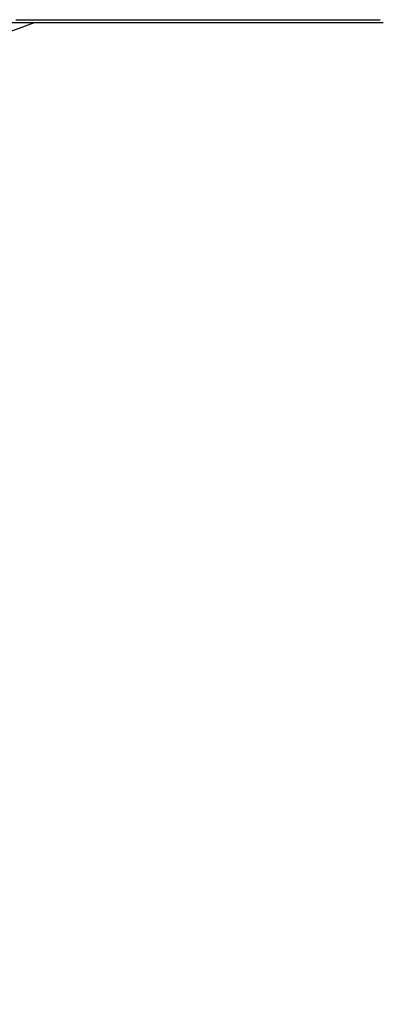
# Paper-space layout 'Wall Base Bracket' of a CAD drawing. Header units: millimetres. Extents: x 245 to 9339, y 492 to 8064.
# Tile 24 of 57: x 2670 to 2799, y 2483 to 2840. Entities that reach past the tile are written whole.
import ezdxf

# ---------------------------------------------------------------- set-up
doc = ezdxf.new("R2010")
doc.units = ezdxf.units.MM
doc.layers.add('COMPONENT_GEOMETRY', color=7, linetype='Continuous')
doc.styles.add('SLDTEXTSTYLE0', font='TXT', dxfattribs={"width": 0.75})
doc.dimstyles.new('SLDDIMSTYLE0', dxfattribs={"dimtxt": 50, "dimasz": 3.302, "dimexe": 0, "dimexo": 0.0625, "dimgap": 12.5, "dimtad": 0, "dimtih": 1, "dimtoh": 1, "dimdec": 0, "dimrnd": 1e-09, "dimzin": 12, "dimdsep": 46, "dimtxsty": 'SLDTEXTSTYLE0', "dimsah": 1, "dimcen": 0.09, "dimadec": 0, "dimazin": 3, "dimtfac": 1, "dimtdec": 0, "dimtofl": 0, "dimtmove": 0, "dimatfit": 3, "dimfxl": 1, "dimfrac": 2, "dimtolj": 1, "dimtzin": 12, "dimarcsym": 0})
doc.dimstyles.new('SLDDIMSTYLE2', dxfattribs={"dimtxt": 3.175, "dimasz": 3.302, "dimexe": 0, "dimexo": 0.0625, "dimgap": 0.79375, "dimtad": 0, "dimtih": 1, "dimtoh": 1, "dimdec": 1, "dimrnd": 1e-09, "dimzin": 12, "dimdsep": 46, "dimtxsty": 'SLDTEXTSTYLE0', "dimsah": 1, "dimcen": 0.09, "dimadec": 0, "dimazin": 3, "dimtfac": 1, "dimtdec": 1, "dimtofl": 0, "dimtmove": 0, "dimatfit": 3, "dimfxl": 1, "dimfrac": 2, "dimtolj": 1, "dimtzin": 12, "dimarcsym": 0})

# ---------------------------------------------------------------- blocks, each defined once
blk = doc.blocks.new('_D_21')
at = {"layer": 'COMPONENT_GEOMETRY', "color": 7}
for p, q in [((4545.08, 2838.73), (4868.32, 2838.73)), ((4865.15, 2838.73), (4865.15, 1750.17)), ((4865.15, 656.56), (4865.15, 1745.13)), ((713.95, 656.56), (4868.32, 656.56))]:
    blk.add_line(p, q, dxfattribs=at)
for points in [[(4865.15, 2838.73), (4864.64, 2835.43), (4865.65, 2835.43)], [(4865.15, 656.56), (4865.65, 659.87), (4864.64, 659.87)]]:
    blk.add_solid(points, dxfattribs=at)
at = {"layer": 'COMPONENT_GEOMETRY', "color": 7, "insert": (4858.69, 1749.22), "char_height": 3.175, "attachment_point": 1, "style": 'SLDTEXTSTYLE0'}
blk.add_mtext('2182.2', dxfattribs=at)
blk = doc.blocks.new('_D_23')
at = {"layer": 'COMPONENT_GEOMETRY', "color": 7}
for p, q in [((4544.13, 2838.25), (4544.13, 979.41)), ((713.18, 669.33), (713.18, 985.76)), ((713.18, 982.58), (2554.77, 982.58)), ((4544.13, 982.58), (2702.55, 982.58))]:
    blk.add_line(p, q, dxfattribs=at)
for points in [[(713.18, 982.58), (716.49, 982.08), (716.49, 983.09)], [(4544.13, 982.58), (4540.83, 983.09), (4540.83, 982.08)]]:
    blk.add_solid(points, dxfattribs=at)
at = {"layer": 'COMPONENT_GEOMETRY', "color": 7, "insert": (2554.77, 1007.35), "char_height": 50, "attachment_point": 1, "style": 'SLDTEXTSTYLE0'}
blk.add_mtext('3831', dxfattribs=at)

psp = doc.layouts.new('Wall Base Bracket')

# ---------------------------------------------------------------- linework, layer by layer
at = {"color": 7, "linetype": 'Continuous', "lineweight": 25}
psp.add_line((2612.91, 2815.38), (2675.66, 2838.73), dxfattribs=at)
at = {"color": 7, "linetype": 'Continuous', "lineweight": 25, "flags": 128}
for points in [[(2668.94, 2839.71), (2672.82, 2839.71), (2680.58, 2839.71), (2684.46, 2839.71), (2688.33, 2839.71), (2696.09, 2839.71), (2699.97, 2839.71), (2707.73, 2839.71), (2711.61, 2839.71), (2719.37, 2839.71), (2723.25, 2839.71), (2731.01, 2839.71), (2734.89, 2839.71), (2738.77, 2839.71), (2746.53, 2839.71), (2750.4, 2839.71), (2758.16, 2839.71), (2762.04, 2839.71), (2769.8, 2839.71), (2773.68, 2839.71), (2781.44, 2839.71), (2785.32, 2839.71), (2789.2, 2839.71), (2796.96, 2839.71), (2800.84, 2839.71)], [(2666.15, 2838.73), (2673.91, 2838.73), (2677.79, 2838.73), (2685.54, 2838.73), (2689.42, 2838.73), (2697.18, 2838.73), (2701.06, 2838.73), (2704.94, 2838.73), (2712.7, 2838.73), (2716.58, 2838.73), (2724.34, 2838.73), (2728.22, 2838.73), (2735.98, 2838.73), (2739.86, 2838.73), (2747.61, 2838.73), (2751.49, 2838.73), (2755.37, 2838.73), (2763.13, 2838.73), (2767.01, 2838.73), (2774.77, 2838.73), (2778.65, 2838.73), (2786.41, 2838.73), (2790.29, 2838.73), (2798.05, 2838.73), (2801.93, 2838.73)]]:
    psp.add_lwpolyline(points, dxfattribs=at)

# ---------------------------------------------------------------- dimensions: what is measured, and where the dimension line sits
at = {"layer": 'COMPONENT_GEOMETRY', "color": 7}
dim = psp.add_linear_dim(base=(4865.15, 656.56), p1=(4543.81, 2838.73), p2=(712.68, 656.56), angle=90, dimstyle='SLDDIMSTYLE2', dxfattribs=at)
dim.commit()
dim.dimension.update_dxf_attribs({"geometry": '_D_21', "text_midpoint": (4865.15, 1747.65), "dimtype": 160})
dim = psp.add_linear_dim(base=(4544.13, 982.58), p1=(713.18, 668.06), p2=(4544.13, 2839.52), dimstyle='SLDDIMSTYLE0', dxfattribs=at)
dim.commit()
dim.dimension.update_dxf_attribs({"geometry": '_D_23', "text_midpoint": (2628.66, 982.58), "dimtype": 160})

doc.saveas('drawing.dxf')
